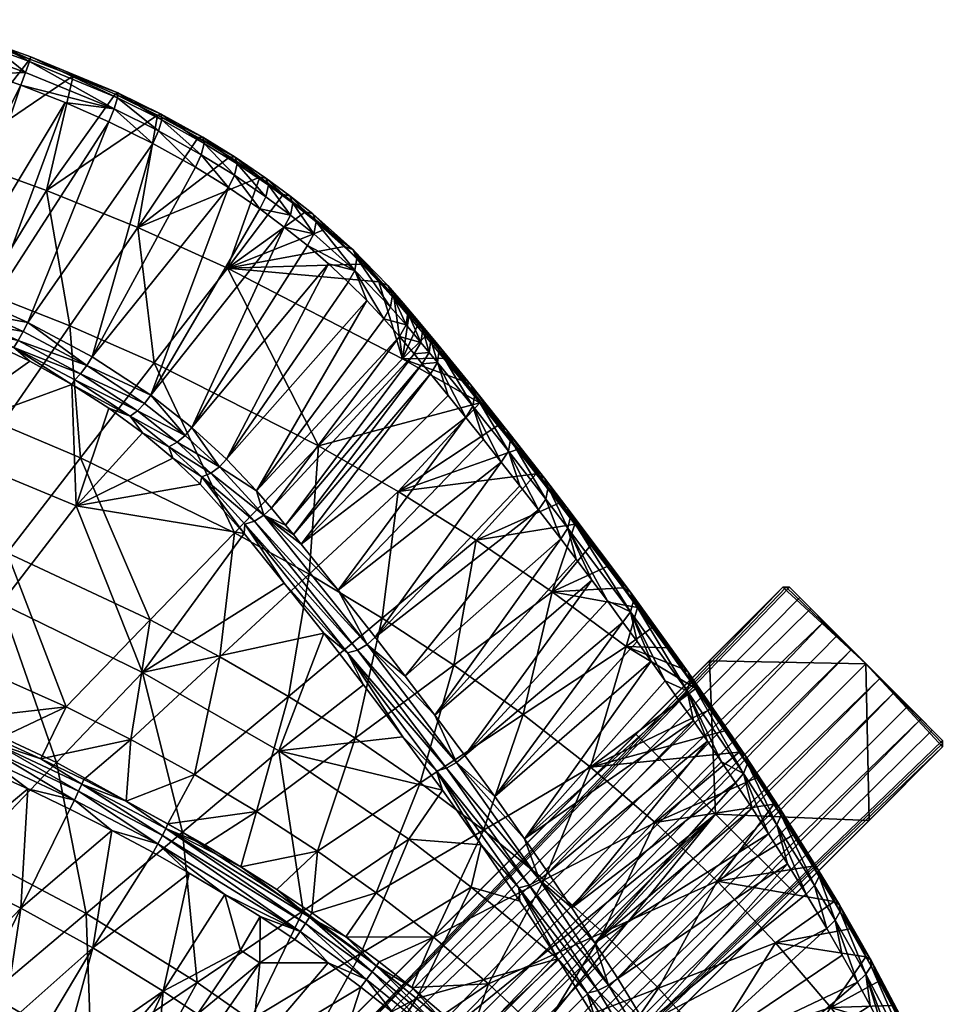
# Model space of a CAD drawing. Header units: millimetres. Extents: x -302 to 302, y -280 to 385.
# Tile 43 of 43: x 141 to 281, y 217 to 366. Entities that reach past the tile are written whole.
import ezdxf

# ---------------------------------------------------------------- set-up
doc = ezdxf.new("R2010")
doc.units = ezdxf.units.MM
doc.header["$MEASUREMENT"] = 0
doc.layers.add('podnoz drevo', color=7, linetype='Continuous', true_color=0xeecfa1)
doc.layers.add('Výchozí', color=7, linetype='Continuous', true_color=0x000000)

msp = doc.modelspace()

# ---------------------------------------------------------------- meshes
at = {"layer": 'podnoz drevo'}
mesh = msp.add_polyface(dxfattribs=at)
corners = [(280.25, 256.2, 49.39), (269.17, 245.13, 49.39), (258.09, 234.05, 49.39), (141.54, 117.5, 155.03), (24.98, 0.94, 260.66), (24.98, 0.94, 357.51), (280.23, 257.17, 49.39), (257.17, 280.23, 49.39), (268.7, 268.7, 49.39), (278.67, 258.73, 51), (277.01, 260.39, 52.39), (275.04, 262.36, 53.67), (272.99, 264.42, 54.61), (270.86, 266.54, 55.19), (268.7, 268.7, 55.39), (266.54, 270.86, 55.19), (264.42, 272.99, 54.61), (262.36, 275.04, 53.67), (260.39, 277.01, 52.39), (258.73, 278.67, 51), (258.09, 234.05, 49.39), (234.05, 258.09, 49.39), (246.07, 246.07, 49.39), (280.25, 256.2, 49.39), (280.24, 256.69, 49.39), (280.23, 257.17, 49.39), (257.17, 280.23, 49.39), (256.69, 280.24, 49.39), (256.2, 280.25, 49.39), (269.17, 245.13, 49.39), (268.7, 268.7, 49.39), (245.13, 269.17, 49.39), (256.2, 280.25, 49.39), (245.13, 269.17, 49.39), (234.05, 258.09, 49.39), (0.94, 24.98, 357.51), (117.5, 141.54, 155.03), (0.94, 24.98, 260.66), (0.94, 24.98, 357.51), (280.25, 256.2, 49.39), (280.24, 256.69, 49.39), (280.23, 257.17, 49.39), (257.17, 280.23, 49.39), (256.69, 280.24, 49.39), (256.2, 280.25, 49.39), (278.67, 258.73, 51), (277.01, 260.39, 52.39), (275.04, 262.36, 53.67), (272.99, 264.42, 54.61), (270.86, 266.54, 55.19), (268.7, 268.7, 55.39), (266.54, 270.86, 55.19), (264.42, 272.99, 54.61), (262.36, 275.04, 53.67), (260.39, 277.01, 52.39), (258.73, 278.67, 51), (24.98, 0.94, 357.51), (5.57, 24.37, 357.77), (9.99, 22.92, 358.08), (14.08, 20.66, 358.31), (17.68, 17.68, 358.39), (20.66, 14.08, 358.31), (22.92, 9.99, 358.08), (24.37, 5.57, 357.77), (132.48, 150.96, 204.92), (139.71, 146.04, 206.84), (143.03, 143.03, 207.09), (146.04, 139.71, 206.84), (148.71, 136.18, 206.12), (150.96, 132.48, 204.92), (258.09, 234.05, 49.39), (234.05, 258.09, 49.39), (246.07, 246.07, 49.39), (24.98, 0.94, 260.66), (141.54, 117.5, 155.03), (117.5, 141.54, 155.03), (0.94, 24.98, 260.66), (55.26, 69.4, 215.92), (69.4, 55.26, 215.92), (46.34, 32.19, 236.83), (23.27, 9.13, 257.73), (5.05, 24.48, 259.03), (9.13, 23.27, 257.73), (24.48, 5.05, 259.03), (32.19, 46.34, 236.83), (23.27, 9.13, 257.73), (55.26, 69.4, 215.92), (69.4, 55.26, 215.92), (46.34, 32.19, 236.83), (32.19, 46.34, 236.83), (9.13, 23.27, 257.73), (11.45, 22.23, 257.15), (13.66, 20.94, 256.73), (15.74, 19.42, 256.48), (17.68, 17.68, 256.39), (19.42, 15.74, 256.48), (20.94, 13.66, 256.73), (22.23, 11.45, 257.15)]
mesh.append_faces([[corners[k] for k in face] for face in [(4, 3, 5, 5), (0, 5, 3, 3), (3, 2, 1, 1), (3, 1, 0, 0), (9, 6, 8, 8), (10, 9, 8, 8), (19, 8, 7, 7), (8, 19, 18, 18), (18, 10, 8, 8), (18, 17, 10, 10), (12, 11, 16, 16), (13, 12, 15, 15), (16, 11, 17, 17), (12, 16, 15, 15), (13, 15, 14, 14), (10, 17, 11, 11), (22, 29, 20, 20), (29, 22, 30, 30), (21, 31, 22, 22), (22, 31, 30, 30), (30, 23, 29, 29), (30, 25, 24, 24), (31, 28, 30, 30), (28, 27, 30, 30), (26, 30, 27, 27), (24, 23, 30, 30), (37, 35, 36, 36), (32, 36, 35, 35), (36, 33, 34, 34), (36, 32, 33, 33), (64, 38, 57, 57), (65, 64, 58, 58), (57, 58, 64, 64), (44, 38, 64, 64), (65, 59, 60, 60), (53, 64, 65, 65), (51, 65, 66, 66), (66, 65, 60, 60), (58, 59, 65, 65), (66, 50, 51, 51), (44, 64, 43, 43), (64, 55, 42, 42), (42, 43, 64, 64), (65, 51, 52, 52), (54, 55, 64, 64), (65, 52, 53, 53), (54, 64, 53, 53), (66, 60, 67, 67), (61, 67, 60, 60), (48, 67, 68, 68), (61, 68, 67, 67), (68, 61, 62, 62), (49, 66, 67, 67), (69, 63, 56, 56), (68, 62, 69, 69), (63, 69, 62, 62), (69, 56, 39, 39), (46, 68, 69, 69), (67, 48, 49, 49), (46, 47, 68, 68), (47, 48, 68, 68), (69, 40, 41, 41), (69, 45, 46, 46), (69, 41, 45, 45), (39, 40, 69, 69), (50, 66, 49, 49), (83, 80, 79, 79), (81, 76, 77, 77), (81, 84, 82, 82), (84, 81, 77, 77), (78, 73, 83, 83), (78, 83, 79, 79), (72, 74, 78, 78), (78, 74, 73, 73), (70, 74, 72, 72), (76, 75, 77, 77), (72, 77, 75, 75), (75, 71, 72, 72), (72, 78, 77, 77), (88, 85, 97, 97), (88, 97, 96, 96), (89, 92, 91, 91), (89, 91, 90, 90), (88, 95, 94, 94), (96, 95, 88, 88), (88, 89, 86, 87), (89, 94, 93, 93), (88, 94, 89, 89), (92, 89, 93, 93)]])
at = {"layer": 'Výchozí'}
mesh = msp.add_polyface(dxfattribs=at)
corners = [(135.92, 324.66, 686), (122.85, 329.29, 685.88), (131.34, 345.06, 730.31), (145.3, 339.99, 730.44), (138.04, 361.47, 774.72), (142.83, 359.76, 774.72), (149.31, 357.24, 774.48), (155.66, 354.48, 773.84), (133.22, 363.1, 774.66), (162.04, 351.34, 772.68), (159.05, 334.4, 730.59), (136.83, 322.66, 784.25), (142.49, 320.11, 783.53), (154.69, 350.33, 780.63), (126.58, 326.63, 784.65), (131.13, 324.96, 784.58), (141.46, 355.82, 781.55), (136.62, 357.55, 781.55), (148.11, 353.22, 781.3), (161.35, 347.05, 779.4), (133.06, 362.76, 779.12), (133.31, 363.44, 776.8), (126.28, 365.69, 776.72), (132.5, 361.13, 780.82), (133.06, 362.76, 779.12), (126.05, 365.01, 779.04), (137.88, 361.13, 779.17), (138.14, 361.8, 776.86), (137.3, 359.5, 780.88), (137.88, 361.13, 779.17), (142.75, 359.39, 779.18), (142.97, 360.08, 776.86), (142.16, 357.76, 780.88), (142.75, 359.39, 779.18), (156.01, 353.91, 778.27), (156.05, 354.68, 775.97), (155.48, 352.25, 779.97), (156.01, 353.91, 778.27), (162.67, 350.62, 777.05), (162.59, 351.47, 774.77), (162.18, 348.94, 778.73), (162.67, 350.62, 777.05), (126.2, 365.35, 774.59), (133.31, 363.44, 776.8), (138.14, 361.8, 776.86), (142.97, 360.08, 776.86), (156.05, 354.68, 775.97), (162.59, 351.47, 774.77), (131.84, 359.17, 781.49), (132.5, 361.13, 780.82), (125.52, 363.37, 780.74), (137.3, 359.5, 780.88), (142.16, 357.76, 780.88), (155.48, 352.25, 779.97), (162.18, 348.94, 778.73)]
mesh.append_faces([[corners[k] for k in face] for face in [(0, 1, 2, 2), (0, 2, 3, 3), (4, 5, 2, 2), (6, 7, 3, 3), (6, 2, 5, 5), (4, 2, 8, 8), (7, 9, 3, 3), (10, 3, 9, 9), (2, 6, 3, 3), (11, 12, 13, 13), (14, 15, 16, 16), (14, 16, 17, 17), (18, 11, 13, 13), (12, 19, 13, 13), (15, 18, 16, 16), (20, 21, 22, 22), (23, 24, 25, 25), (26, 27, 21, 21), (26, 21, 20, 20), (28, 29, 24, 24), (28, 24, 23, 23), (30, 31, 27, 27), (30, 27, 26, 26), (32, 33, 29, 29), (32, 29, 28, 28), (34, 35, 31, 31), (34, 31, 30, 30), (36, 37, 33, 33), (36, 33, 32, 32), (38, 39, 35, 35), (38, 35, 34, 34), (40, 41, 37, 37), (40, 37, 36, 36), (42, 22, 8, 8), (43, 8, 22, 22), (44, 45, 5, 5), (44, 5, 4, 4), (4, 8, 43, 43), (4, 43, 44, 44), (7, 6, 46, 46), (7, 46, 47, 47), (7, 47, 9, 9), (45, 46, 5, 5), (6, 5, 46, 46), (48, 49, 50, 50), (51, 49, 48, 48), (51, 48, 17, 17), (17, 16, 52, 52), (17, 52, 51, 51), (16, 53, 52, 52), (18, 53, 16, 16), (53, 13, 19, 19), (53, 19, 54, 54), (13, 53, 18, 18)]])
mesh = msp.add_polyface(dxfattribs=at)
corners = [(126.55, 309.34, 641.56), (122.85, 329.29, 685.88), (135.92, 324.66, 686), (148.82, 319.57, 686.13), (145.3, 339.99, 730.44), (159.05, 334.4, 730.59), (138.59, 304.74, 641.68), (128.36, 289.91, 597.22), (161.52, 314.01, 686.28), (150.45, 299.72, 641.81), (139.39, 285.42, 597.34), (160.94, 275.33, 597.61), (152.19, 314.94, 781.04), (161.35, 347.05, 779.4), (142.49, 320.11, 783.53), (136.83, 322.66, 784.25), (148.11, 353.22, 781.3), (131.13, 324.96, 784.58), (167.74, 343.49, 777.6), (138.47, 277.76, 691.86), (149.79, 292.49, 737.11), (126.04, 302.35, 736.85), (142.8, 314.25, 779.88), (136.1, 317.42, 781), (149.15, 310.74, 778.02), (154.72, 307.19, 775.6), (159.77, 303.5, 772.59), (164.34, 299.68, 769.03), (135.58, 319.86, 783.55), (120.73, 324.09, 782.86), (135.02, 318.75, 782.48), (136.22, 321.24, 784.16), (121.12, 325.27, 783.94), (141.07, 317.39, 782.83), (140.39, 316.34, 781.78), (141.81, 318.72, 783.43), (150.46, 312.38, 780.41), (149.56, 311.45, 779.4), (151.38, 313.61, 780.97), (159, 306.78, 776.48), (157.9, 305.99, 775.56), (160.09, 307.91, 776.98), (165, 302.07, 772.38), (128.98, 320.32, 781.47), (163.76, 301.39, 771.54), (161.01, 309.16, 777.01), (126.58, 326.63, 784.65)]
mesh.append_faces([[corners[k] for k in face] for face in [(0, 1, 2, 2), (3, 2, 4, 4), (3, 4, 5, 5), (6, 0, 2, 2), (6, 2, 3, 3), (7, 0, 6, 6), (8, 3, 5, 5), (9, 6, 3, 3), (9, 3, 8, 8), (10, 7, 6, 6), (10, 6, 9, 9), (11, 10, 9, 9), (12, 13, 14, 14), (15, 16, 17, 17), (18, 13, 12, 12), (19, 20, 21, 21), (21, 22, 23, 23), (24, 20, 25, 25), (26, 25, 20, 20), (20, 27, 26, 26), (21, 24, 22, 22), (20, 24, 21, 21), (28, 29, 30, 30), (31, 32, 28, 28), (33, 28, 30, 30), (33, 30, 34, 34), (35, 31, 28, 28), (35, 28, 33, 33), (36, 33, 34, 34), (36, 34, 37, 37), (38, 35, 33, 33), (38, 33, 36, 36), (39, 36, 37, 37), (39, 37, 40, 40), (41, 38, 36, 36), (41, 36, 39, 39), (42, 39, 40, 40), (30, 43, 23, 23), (23, 34, 30, 30), (22, 34, 23, 23), (25, 40, 24, 24), (26, 40, 25, 25), (24, 34, 22, 22), (34, 24, 37, 37), (44, 40, 26, 26), (40, 37, 24, 24), (35, 14, 31, 31), (45, 38, 41, 41), (14, 35, 38, 38), (38, 45, 12, 12), (17, 46, 31, 31), (31, 15, 17, 17), (15, 31, 14, 14), (12, 14, 38, 38)]])
mesh = msp.add_polyface(dxfattribs=at)
corners = [(168.15, 347.96, 770.97), (172.9, 345.04, 769.18), (159.05, 334.4, 730.59), (177.42, 341.99, 767.04), (172.58, 328.3, 730.75), (180.95, 339.39, 765.01), (187.33, 334.15, 760.38), (184.29, 336.74, 762.76), (162.04, 351.34, 772.68), (169.07, 347.07, 775.26), (168.86, 347.99, 773.03), (162.59, 351.47, 774.77), (162.67, 350.62, 777.05), (168.62, 345.36, 776.92), (169.07, 347.07, 775.26), (162.67, 350.62, 777.05), (162.18, 348.94, 778.73), (174.03, 343.99, 773.38), (173.73, 344.98, 771.19), (173.62, 342.26, 775.02), (174.03, 343.99, 773.38), (178.75, 340.79, 771.12), (178.35, 341.84, 768.98), (178.36, 339.03, 772.74), (178.75, 340.79, 771.12), (182.43, 338.06, 768.99), (181.97, 339.17, 766.9), (182.07, 336.28, 770.58), (182.43, 338.06, 768.99), (185.92, 335.27, 766.62), (185.4, 336.45, 764.59), (185.59, 333.47, 768.19), (185.92, 335.27, 766.62), (192.05, 329.79, 761.44), (191.42, 331.08, 759.52), (191.75, 327.95, 762.96), (192.05, 329.79, 761.44), (162.59, 351.47, 774.77), (168.86, 347.99, 773.03), (173.73, 344.98, 771.19), (191.42, 331.08, 759.52), (190.19, 331.52, 757.82), (178.35, 341.84, 768.98), (181.97, 339.17, 766.9), (185.4, 336.45, 764.59), (162.18, 348.94, 778.73), (161.35, 347.05, 779.4), (167.74, 343.49, 777.6), (168.62, 345.36, 776.92), (172.71, 340.41, 775.7), (173.62, 342.26, 775.02), (177.43, 337.2, 773.43), (181.12, 334.47, 771.28), (182.07, 336.28, 770.58), (178.36, 339.03, 772.74), (184.62, 331.68, 768.89), (185.59, 333.47, 768.19)]
mesh.append_faces([[corners[k] for k in face] for face in [(0, 1, 2, 2), (3, 2, 1, 1), (4, 3, 5, 5), (6, 4, 7, 7), (4, 5, 7, 7), (2, 8, 0, 0), (2, 3, 4, 4), (9, 10, 11, 11), (9, 11, 12, 12), (13, 14, 15, 15), (13, 15, 16, 16), (17, 18, 10, 10), (17, 10, 9, 9), (19, 20, 14, 14), (19, 14, 13, 13), (21, 22, 18, 18), (21, 18, 17, 17), (23, 24, 20, 20), (23, 20, 19, 19), (25, 26, 22, 22), (25, 22, 21, 21), (27, 28, 24, 24), (27, 24, 23, 23), (29, 30, 26, 26), (29, 26, 25, 25), (31, 32, 28, 28), (31, 28, 27, 27), (33, 34, 30, 30), (33, 30, 29, 29), (35, 36, 32, 32), (35, 32, 31, 31), (8, 37, 38, 38), (8, 38, 0, 0), (0, 38, 39, 39), (0, 39, 1, 1), (40, 41, 6, 6), (39, 3, 1, 1), (5, 3, 42, 42), (5, 42, 43, 43), (3, 39, 42, 42), (43, 44, 7, 7), (43, 7, 5, 5), (7, 44, 40, 40), (40, 6, 7, 7), (45, 46, 47, 47), (45, 47, 48, 48), (48, 47, 49, 49), (48, 49, 50, 50), (51, 52, 53, 53), (51, 53, 54, 54), (50, 51, 54, 54), (51, 50, 49, 49), (52, 55, 56, 56), (52, 56, 53, 53)]])
mesh = msp.add_polyface(dxfattribs=at)
corners = [(161.52, 314.01, 686.28), (159.05, 334.4, 730.59), (172.58, 328.3, 730.75), (186.26, 301.54, 686.6), (198.92, 314.64, 731.1), (173.6, 288.44, 642.11), (150.45, 299.72, 641.81), (184.86, 282.2, 642.27), (192.86, 328.88, 755.09), (190.19, 331.52, 757.82), (187.33, 334.15, 760.38), (195.37, 326.23, 752.22), (183.66, 286.72, 753.26), (203.13, 312.38, 748.32), (182.49, 288.16, 754.95), (181.32, 289.59, 756.64), (200.67, 315.38, 751.78), (179.19, 292.16, 759.68), (176.94, 294.77, 762.75), (193.53, 323.43, 760.81), (172.43, 299.53, 768.02), (198.46, 318.01, 754.8), (187.79, 328.94, 766.38), (167.22, 304.3, 772.79), (196.12, 320.67, 757.81), (161.01, 309.16, 777.01), (181.12, 334.47, 771.28), (172.71, 340.41, 775.7), (152.19, 314.94, 781.04), (190.76, 326.19, 763.68), (184.62, 331.68, 768.89), (167.74, 343.49, 777.6), (177.43, 337.2, 773.43), (191.75, 327.95, 762.96), (185.59, 333.47, 768.19), (149.79, 292.49, 737.11), (175.06, 288.31, 756.28), (168.46, 295.75, 764.93), (164.34, 299.68, 769.03), (165, 302.07, 772.38), (157.9, 305.99, 775.56), (163.76, 301.39, 771.54), (166.22, 303.1, 772.81), (160.09, 307.91, 776.98), (159, 306.78, 776.48), (170.06, 297.43, 767.73), (168.7, 296.85, 766.97), (171.37, 298.38, 768.09), (176.65, 290.2, 759.53), (175.19, 289.73, 758.87), (178.06, 291.06, 759.8), (159.77, 303.5, 772.59)]
mesh.append_faces([[corners[k] for k in face] for face in [(0, 1, 2, 2), (3, 0, 2, 2), (3, 2, 4, 4), (5, 6, 0, 0), (5, 0, 3, 3), (7, 5, 3, 3), (8, 2, 9, 9), (10, 9, 2, 2), (2, 8, 11, 11), (12, 13, 14, 14), (15, 16, 17, 17), (18, 19, 20, 20), (18, 17, 21, 21), (20, 22, 23, 23), (21, 24, 18, 18), (25, 23, 26, 26), (27, 28, 25, 25), (20, 19, 29, 29), (23, 22, 30, 30), (22, 20, 29, 29), (27, 31, 28, 28), (25, 32, 27, 27), (32, 25, 26, 26), (30, 26, 23, 23), (30, 33, 34, 34), (30, 22, 33, 33), (29, 33, 22, 22), (35, 36, 37, 37), (38, 35, 37, 37), (39, 40, 41, 41), (42, 43, 44, 44), (42, 44, 39, 39), (45, 39, 41, 41), (45, 41, 46, 46), (47, 42, 39, 39), (47, 39, 45, 45), (48, 45, 46, 46), (48, 46, 49, 49), (50, 47, 45, 45), (50, 45, 48, 48), (38, 41, 51, 51), (46, 41, 38, 38), (46, 38, 37, 37), (25, 43, 42, 42), (25, 42, 23, 23), (23, 42, 47, 47), (47, 20, 23, 23), (20, 47, 18, 18), (46, 36, 49, 49), (47, 50, 18, 18), (17, 18, 50, 50), (17, 50, 15, 15), (46, 37, 36, 36)]])
mesh = msp.add_polyface(dxfattribs=at)
corners = [(197.67, 323.64, 749.31), (198.92, 314.64, 731.1), (195.37, 326.23, 752.22), (199.88, 321.05, 746.33), (205.11, 314.72, 739.13), (202.39, 318.03, 742.87), (201.14, 319.54, 744.6), (207.84, 311.38, 735.42), (172.58, 328.3, 730.75), (193.53, 323.43, 760.81), (176.94, 294.77, 762.75), (196.12, 320.67, 757.81), (197.4, 324.28, 755.62), (196.7, 325.66, 753.81), (191.42, 331.08, 759.52), (192.05, 329.79, 761.44), (197.13, 322.41, 757.08), (197.4, 324.28, 755.62), (192.05, 329.79, 761.44), (191.75, 327.95, 762.96), (199.74, 321.61, 752.63), (199.02, 323.03, 750.85), (199.48, 319.74, 754.07), (199.74, 321.61, 752.63), (201.96, 318.98, 749.61), (201.24, 320.41, 747.85), (201.7, 317.1, 751.04), (201.96, 318.98, 749.61), (203.21, 317.47, 747.87), (202.49, 318.9, 746.12), (202.94, 315.59, 749.3), (203.21, 317.47, 747.87), (204.44, 315.96, 746.15), (203.73, 317.39, 744.39), (204.17, 314.09, 747.58), (204.44, 315.96, 746.15), (209.82, 309.32, 738.72), (209.15, 310.74, 736.96), (192.86, 328.88, 755.09), (190.19, 331.52, 757.82), (191.42, 331.08, 759.52), (201.24, 320.41, 747.85), (202.49, 318.9, 746.12), (196.7, 325.66, 753.81), (199.02, 323.03, 750.85), (203.73, 317.39, 744.39), (199.48, 319.74, 754.07), (197.13, 322.41, 757.08), (198.46, 318.01, 754.8), (191.75, 327.95, 762.96), (201.7, 317.1, 751.04), (200.67, 315.38, 751.78), (202.94, 315.59, 749.3), (201.9, 313.88, 750.04), (190.76, 326.19, 763.68), (203.13, 312.38, 748.32), (204.17, 314.09, 747.58), (209.15, 310.74, 736.96)]
mesh.append_faces([[corners[k] for k in face] for face in [(0, 1, 2, 2), (3, 1, 0, 0), (4, 1, 5, 5), (5, 1, 6, 6), (6, 1, 3, 3), (7, 1, 4, 4), (1, 8, 2, 2), (9, 10, 11, 11), (12, 13, 14, 14), (12, 14, 15, 15), (16, 17, 18, 18), (16, 18, 19, 19), (20, 21, 13, 13), (20, 13, 12, 12), (22, 23, 17, 17), (22, 17, 16, 16), (24, 25, 21, 21), (24, 21, 20, 20), (26, 27, 23, 23), (26, 23, 22, 22), (28, 29, 25, 25), (28, 25, 24, 24), (30, 31, 27, 27), (30, 27, 26, 26), (32, 33, 29, 29), (32, 29, 28, 28), (34, 35, 31, 31), (34, 31, 30, 30), (36, 37, 33, 33), (36, 33, 32, 32), (38, 39, 40, 40), (6, 3, 41, 41), (6, 41, 42, 42), (2, 38, 40, 40), (0, 2, 43, 43), (0, 43, 44, 44), (3, 0, 44, 44), (3, 44, 41, 41), (2, 40, 43, 43), (42, 45, 5, 5), (42, 5, 6, 6), (46, 47, 11, 11), (46, 11, 48, 48), (47, 49, 11, 11), (50, 46, 48, 48), (50, 48, 51, 51), (52, 50, 51, 51), (52, 51, 53, 53), (9, 49, 54, 54), (9, 11, 49, 49), (53, 55, 56, 56), (53, 56, 52, 52), (57, 4, 45, 45), (5, 45, 4, 4)]])
mesh = msp.add_polyface(dxfattribs=at)
corners = [(184.86, 282.2, 642.27), (186.26, 301.54, 686.6), (198.28, 294.65, 686.79), (198.92, 314.64, 731.1), (210.57, 308, 731.75), (207.84, 311.38, 735.42), (213.3, 304.59, 728.1), (216.18, 300.97, 724.32), (219.06, 297.3, 720.58), (210.03, 287.33, 686.98), (222.48, 292.89, 716.2), (181.32, 289.59, 756.64), (182.49, 288.16, 754.95), (201.9, 313.88, 750.04), (208.46, 305.8, 740.91), (189.23, 279.79, 745.35), (211.13, 302.46, 737.26), (213.79, 299.08, 733.64), (183.66, 286.72, 753.26), (205.79, 309.11, 744.6), (203.13, 312.38, 748.32), (200.67, 315.38, 751.78), (198.46, 318.01, 754.8), (179.19, 292.16, 759.68), (209.51, 307.48, 740.16), (209.82, 309.32, 738.72), (204.44, 315.96, 746.15), (204.17, 314.09, 747.58), (215.2, 302.55, 731.43), (214.58, 303.95, 729.66), (209.15, 310.74, 736.96), (209.82, 309.32, 738.72), (214.86, 300.74, 732.88), (215.2, 302.55, 731.43), (220.87, 295.28, 723.94), (220.29, 296.66, 722.15), (220.49, 293.51, 725.4), (220.87, 295.28, 723.94), (224.24, 290.89, 719.59), (223.69, 292.25, 717.78), (223.84, 289.14, 721.05), (224.24, 290.89, 719.59), (209.15, 310.74, 736.96), (205.11, 314.72, 739.13), (214.58, 303.95, 729.66), (220.29, 296.66, 722.15), (223.69, 292.25, 717.78), (224.89, 289.75, 713.16), (204.17, 314.09, 747.58), (209.51, 307.48, 740.16), (214.86, 300.74, 732.88), (216.6, 295.5, 729.88), (219.41, 291.88, 726.17), (220.49, 293.51, 725.4), (222.74, 287.54, 721.83), (223.84, 289.14, 721.05)]
mesh.append_faces([[corners[k] for k in face] for face in [(0, 1, 2, 2), (3, 4, 1, 1), (4, 3, 5, 5), (2, 4, 6, 6), (2, 7, 8, 8), (2, 6, 7, 7), (9, 8, 10, 10), (9, 2, 8, 8), (1, 4, 2, 2), (11, 12, 13, 13), (14, 15, 16, 16), (17, 16, 15, 15), (18, 15, 14, 14), (18, 14, 19, 19), (20, 18, 19, 19), (21, 11, 13, 13), (22, 23, 21, 21), (20, 13, 12, 12), (24, 25, 26, 26), (24, 26, 27, 27), (28, 29, 30, 30), (28, 30, 31, 31), (32, 33, 25, 25), (32, 25, 24, 24), (34, 35, 29, 29), (34, 29, 28, 28), (36, 37, 33, 33), (36, 33, 32, 32), (38, 39, 35, 35), (38, 35, 34, 34), (40, 41, 37, 37), (40, 37, 36, 36), (42, 5, 43, 43), (44, 6, 4, 4), (42, 4, 5, 5), (45, 8, 7, 7), (46, 47, 10, 10), (8, 45, 46, 46), (8, 46, 10, 10), (44, 7, 6, 6), (44, 45, 7, 7), (4, 42, 44, 44), (48, 20, 19, 19), (48, 19, 14, 14), (48, 14, 49, 49), (49, 16, 17, 17), (49, 17, 50, 50), (50, 17, 51, 51), (16, 49, 14, 14), (50, 51, 52, 52), (50, 52, 53, 53), (54, 55, 53, 53), (54, 53, 52, 52)]])
mesh = msp.add_polyface(dxfattribs=at)
corners = [(160.94, 275.33, 597.61), (150.45, 299.72, 641.81), (173.6, 288.44, 642.11), (171.44, 269.75, 597.75), (184.86, 282.2, 642.27), (158.03, 257.3, 553.24), (181.74, 263.8, 597.91), (195.88, 275.56, 642.44), (167.59, 252.04, 553.37), (191.8, 257.48, 598.07), (176.96, 246.44, 553.52), (186.1, 240.5, 553.68), (174.6, 238.15, 532.12), (194.98, 234.2, 553.84), (185.28, 231.19, 532.68), (163.61, 244.59, 531.57), (179.98, 234.73, 532.4), (157.31, 248.01, 531.27), (169.14, 241.43, 531.84), (162.77, 242.87, 529.19), (183.53, 228.4, 529.67), (162.09, 241.59, 528.54), (163.3, 243.91, 530.26), (184.31, 229.58, 530.33), (166.81, 237.19, 528.65), (161.37, 240.28, 528.38), (172.19, 233.98, 528.92), (184.91, 230.55, 531.39), (165.79, 243.33, 647.12), (180.31, 255.58, 692.44), (159.78, 267.39, 692.13), (183.94, 231.51, 647.43), (199.89, 242.29, 692.79), (167.99, 220.73, 602.07), (175.06, 288.31, 756.28), (181.1, 280.85, 747.49), (187.08, 273.3, 738.97), (198.99, 257.72, 722.67), (193.07, 265.55, 730.64), (204.92, 249.65, 714.96), (192.15, 270.78, 737.45), (176.65, 290.2, 759.53), (175.19, 289.73, 758.87), (190.65, 270.36, 736.75), (193.62, 271.62, 737.73), (178.06, 291.06, 759.8), (190.65, 270.36, 736.75), (193.62, 271.62, 737.73), (189.23, 279.79, 745.35), (183.66, 286.72, 753.26), (182.49, 288.16, 754.95), (181.32, 289.59, 756.64), (194.81, 272.7, 737.6)]
mesh.append_faces([[corners[k] for k in face] for face in [(0, 1, 2, 2), (3, 0, 2, 2), (3, 2, 4, 4), (5, 0, 3, 3), (6, 3, 4, 4), (6, 4, 7, 7), (8, 5, 3, 3), (8, 3, 6, 6), (9, 6, 7, 7), (10, 8, 6, 6), (10, 6, 9, 9), (11, 10, 9, 9), (11, 12, 10, 10), (13, 14, 11, 11), (15, 8, 10, 10), (11, 16, 12, 12), (17, 8, 15, 15), (15, 10, 18, 18), (18, 10, 12, 12), (19, 20, 21, 21), (22, 23, 19, 19), (21, 24, 25, 25), (21, 26, 24, 24), (21, 20, 26, 26), (27, 22, 12, 12), (27, 12, 16, 16), (22, 17, 15, 15), (22, 15, 18, 18), (18, 12, 22, 22), (28, 29, 30, 30), (31, 32, 29, 29), (31, 29, 28, 28), (33, 31, 28, 28), (34, 30, 35, 35), (36, 35, 30, 30), (37, 38, 29, 29), (36, 30, 29, 29), (39, 37, 29, 29), (32, 39, 29, 29), (36, 29, 38, 38), (40, 41, 42, 42), (40, 42, 43, 43), (44, 45, 41, 41), (44, 41, 40, 40), (46, 35, 36, 36), (46, 36, 38, 38), (42, 34, 35, 35), (46, 42, 35, 35), (45, 47, 48, 48), (45, 48, 49, 49), (50, 51, 45, 45), (49, 50, 45, 45), (52, 48, 47, 47)]])
mesh = msp.add_polyface(dxfattribs=at)
corners = [(195.88, 275.56, 642.44), (184.86, 282.2, 642.27), (198.28, 294.65, 686.79), (210.03, 287.33, 686.98), (206.64, 268.52, 642.63), (221.48, 279.56, 687.18), (191.8, 257.48, 598.07), (217.1, 261.05, 642.82), (201.6, 250.77, 598.25), (186.1, 240.5, 553.68), (211.1, 243.67, 598.44), (227.22, 253.14, 643.03), (194.98, 234.2, 553.84), (203.59, 227.54, 554.02), (220.27, 236.16, 598.63), (222.48, 292.89, 716.2), (224.89, 289.75, 713.16), (222.74, 287.54, 721.83), (199.32, 266.86, 731.47), (203.81, 260.95, 725.52), (227.43, 281.32, 715.85), (208.3, 254.9, 719.73), (212.8, 248.71, 714.1), (232.12, 274.98, 710.03), (194.81, 272.7, 737.6), (219.41, 291.88, 726.17), (225.08, 284.45, 718.82), (229.77, 278.17, 712.92), (216.6, 295.5, 729.88), (213.79, 299.08, 733.64), (189.23, 279.79, 745.35), (192.63, 225.08, 647.6), (209.24, 235.07, 692.98), (199.89, 242.29, 692.79), (216.58, 232.96, 700.71), (210.75, 241.45, 707.67), (204.92, 249.65, 714.96), (205.54, 253.01, 719.57), (192.15, 270.78, 737.45), (190.65, 270.36, 736.75), (204.02, 252.6, 718.81), (207.05, 253.83, 719.88), (193.62, 271.62, 737.73), (217.98, 235.37, 704.32), (216.44, 234.97, 703.48), (219.54, 236.17, 704.66), (204.02, 252.6, 718.81), (198.99, 257.72, 722.67), (216.44, 234.97, 703.48), (190.65, 270.36, 736.75), (193.07, 265.55, 730.64), (207.05, 253.83, 719.88), (219.54, 236.17, 704.66), (217.3, 242.37, 708.66), (193.62, 271.62, 737.73), (220.86, 237.22, 704.48)]
mesh.append_faces([[corners[k] for k in face] for face in [(0, 1, 2, 2), (0, 2, 3, 3), (4, 0, 3, 3), (4, 3, 5, 5), (6, 0, 4, 4), (7, 4, 5, 5), (8, 6, 4, 4), (8, 4, 7, 7), (9, 6, 8, 8), (10, 8, 7, 7), (10, 7, 11, 11), (12, 9, 8, 8), (12, 8, 10, 10), (13, 12, 10, 10), (13, 10, 14, 14), (3, 15, 16, 16), (5, 3, 16, 16), (17, 18, 19, 19), (20, 19, 21, 21), (21, 22, 23, 23), (24, 18, 25, 25), (17, 19, 26, 26), (25, 18, 17, 17), (20, 26, 19, 19), (23, 27, 21, 21), (25, 28, 24, 24), (28, 29, 24, 24), (29, 30, 24, 24), (31, 32, 33, 33), (34, 35, 32, 32), (35, 36, 33, 33), (35, 33, 32, 32), (37, 38, 39, 39), (37, 39, 40, 40), (41, 42, 38, 38), (41, 38, 37, 37), (43, 37, 40, 40), (43, 40, 44, 44), (45, 41, 37, 37), (45, 37, 43, 43), (46, 47, 36, 36), (48, 35, 34, 34), (46, 36, 35, 35), (49, 50, 47, 47), (49, 47, 46, 46), (35, 48, 46, 46), (51, 52, 53, 53), (51, 53, 22, 22), (54, 51, 19, 19), (54, 19, 18, 18), (18, 24, 54, 54), (21, 19, 51, 51), (55, 53, 52, 52), (21, 51, 22, 22)]])
mesh = msp.add_polyface(dxfattribs=at)
corners = [(128.32, 271.13, 552.87), (128.36, 289.91, 597.22), (139.39, 285.42, 597.34), (148.28, 262.23, 553.11), (160.94, 275.33, 597.61), (158.03, 257.3, 553.24), (131.26, 260.24, 530.14), (167.59, 252.04, 553.37), (157.31, 248.01, 531.27), (144.47, 254.39, 530.69), (137.95, 257.37, 530.41), (150.93, 251.28, 530.97), (124.5, 262.97, 529.87), (142.49, 249.87, 527.51), (141.45, 231.9, 528.62), (128.56, 238.23, 528.19), (152.28, 225.93, 529), (155.15, 243.62, 528.08), (161.37, 240.28, 528.38), (148.85, 246.82, 527.79), (136.05, 252.78, 527.23), (129.45, 255.59, 526.96), (150.15, 249.5, 528.59), (162.77, 242.87, 529.19), (162.09, 241.59, 528.54), (149.52, 248.18, 527.94), (150.64, 250.57, 529.66), (163.3, 243.91, 530.26), (137.24, 255.54, 528.01), (136.67, 254.18, 527.38), (137.69, 256.65, 529.09), (123.86, 261.09, 527.47), (123.34, 259.69, 526.84), (124.27, 262.23, 528.54), (122.79, 258.26, 526.71), (159.78, 267.39, 692.13), (149.79, 292.49, 737.11), (138.47, 277.76, 691.86), (146.82, 253.83, 646.84), (127.16, 263.04, 646.6), (133.85, 240.28, 601.56), (165.79, 243.33, 647.12), (151.27, 231.09, 601.8), (175.06, 288.31, 756.28)]
mesh.append_faces([[corners[k] for k in face] for face in [(0, 1, 2, 2), (3, 0, 2, 2), (3, 2, 4, 4), (5, 3, 4, 4), (3, 6, 0, 0), (7, 8, 5, 5), (5, 9, 3, 3), (9, 10, 3, 3), (6, 3, 10, 10), (9, 5, 11, 11), (8, 11, 5, 5), (6, 12, 0, 0), (13, 14, 15, 15), (16, 17, 18, 18), (14, 13, 19, 19), (15, 20, 13, 13), (15, 21, 20, 20), (19, 17, 14, 14), (22, 23, 24, 24), (22, 24, 25, 25), (26, 27, 23, 23), (26, 23, 22, 22), (28, 22, 25, 25), (28, 25, 29, 29), (30, 26, 22, 22), (30, 22, 28, 28), (31, 28, 29, 29), (31, 29, 32, 32), (33, 30, 28, 28), (33, 28, 31, 31), (17, 24, 18, 18), (24, 17, 25, 25), (25, 19, 13, 13), (29, 13, 20, 20), (29, 25, 13, 13), (32, 29, 20, 20), (32, 20, 21, 21), (34, 32, 21, 21), (17, 19, 25, 25), (27, 26, 8, 8), (26, 30, 9, 9), (26, 9, 11, 11), (30, 6, 10, 10), (10, 9, 30, 30), (11, 8, 26, 26), (6, 30, 33, 33), (35, 36, 37, 37), (38, 35, 37, 37), (38, 37, 39, 39), (40, 38, 39, 39), (41, 35, 38, 38), (42, 41, 38, 38), (42, 38, 40, 40), (35, 43, 36, 36)]])
mesh = msp.add_polyface(dxfattribs=at)
corners = [(217.1, 261.05, 642.82), (221.48, 279.56, 687.18), (232.6, 271.32, 687.4), (229.72, 283.37, 707.21), (232.13, 280.13, 704.29), (227.3, 286.58, 710.17), (224.89, 289.75, 713.16), (234.32, 277.16, 701.7), (236.51, 274.16, 699.14), (238.7, 271.13, 696.61), (240.88, 268.06, 694.13), (227.22, 253.14, 643.03), (243.07, 264.96, 691.69), (232.12, 274.98, 710.03), (212.8, 248.71, 714.1), (234.24, 272.07, 707.46), (236.36, 269.12, 704.93), (217.3, 242.37, 708.66), (238.48, 266.15, 702.43), (227.43, 281.32, 715.85), (208.3, 254.9, 719.73), (229.77, 278.17, 712.92), (240.6, 263.14, 699.97), (233.72, 278.2, 707.75), (233.26, 279.5, 705.92), (223.69, 292.25, 717.78), (224.24, 290.89, 719.59), (233.25, 276.52, 709.24), (233.72, 278.2, 707.75), (224.24, 290.89, 719.59), (223.84, 289.14, 721.05), (242.3, 266.22, 697.65), (241.93, 267.46, 695.79), (241.77, 264.62, 699.16), (242.3, 266.22, 697.65), (250.85, 253.68, 688.21), (250.58, 254.84, 686.33), (250.25, 252.18, 689.75), (250.85, 253.68, 688.21), (223.69, 292.25, 717.78), (233.26, 279.5, 705.92), (241.93, 267.46, 695.79), (245.26, 261.81, 689.29), (250.58, 254.84, 686.33), (247.44, 258.63, 686.94), (223.84, 289.14, 721.05), (233.25, 276.52, 709.24), (241.77, 264.62, 699.16), (222.74, 287.54, 721.83), (225.08, 284.45, 718.82), (242.72, 260.1, 697.56), (244.83, 257.03, 695.19)]
mesh.append_faces([[corners[k] for k in face] for face in [(0, 1, 2, 2), (1, 3, 4, 4), (1, 5, 3, 3), (1, 6, 5, 5), (2, 1, 7, 7), (2, 7, 8, 8), (1, 4, 7, 7), (2, 9, 10, 10), (11, 0, 2, 2), (10, 12, 2, 2), (12, 11, 2, 2), (8, 9, 2, 2), (13, 14, 15, 15), (16, 17, 18, 18), (15, 14, 16, 16), (19, 20, 21, 21), (18, 17, 22, 22), (23, 24, 25, 25), (23, 25, 26, 26), (27, 28, 29, 29), (27, 29, 30, 30), (31, 32, 24, 24), (31, 24, 23, 23), (33, 34, 28, 28), (33, 28, 27, 27), (35, 36, 32, 32), (35, 32, 31, 31), (37, 38, 34, 34), (37, 34, 33, 33), (39, 5, 6, 6), (40, 4, 3, 3), (40, 8, 7, 7), (40, 7, 4, 4), (41, 10, 9, 9), (41, 42, 12, 12), (43, 44, 42, 42), (41, 12, 10, 10), (41, 9, 8, 8), (40, 3, 5, 5), (41, 8, 40, 40), (43, 42, 41, 41), (39, 40, 5, 5), (45, 19, 21, 21), (45, 21, 46, 46), (46, 16, 18, 18), (46, 18, 47, 47), (45, 48, 49, 49), (19, 45, 49, 49), (46, 13, 15, 15), (47, 18, 22, 22), (16, 46, 15, 15), (13, 46, 21, 21), (47, 50, 51, 51), (50, 47, 22, 22)]])
mesh = msp.add_polyface(dxfattribs=at)
corners = [(220.27, 236.16, 598.63), (211.1, 243.67, 598.44), (227.22, 253.14, 643.03), (236.96, 244.79, 643.25), (229.07, 228.24, 598.84), (246.28, 235.97, 643.48), (245.26, 261.81, 689.29), (247.44, 258.63, 686.94), (249.62, 255.42, 684.63), (252.22, 251.51, 681.94), (254.81, 247.55, 679.32), (257.76, 242.93, 676.4), (260.69, 238.21, 673.59), (263.91, 232.89, 670.59), (243.07, 264.96, 691.69), (242.72, 260.1, 697.56), (217.3, 242.37, 708.66), (220.86, 237.22, 704.48), (224.41, 231.96, 700.45), (244.83, 257.03, 695.19), (212.8, 248.71, 714.1), (236.36, 269.12, 704.93), (227.88, 226.69, 696.64), (249.04, 250.78, 690.59), (251.55, 246.97, 687.93), (254.04, 243.11, 685.34), (231.32, 221.3, 692.99), (256.89, 238.6, 682.47), (246.94, 253.92, 692.87), (240.6, 263.14, 699.97), (255.92, 245.89, 682.94), (255.71, 247.01, 681.04), (250.58, 254.84, 686.33), (250.85, 253.68, 688.21), (255.27, 244.46, 684.49), (255.92, 245.89, 682.94), (250.85, 253.68, 688.21), (250.25, 252.18, 689.75), (261.67, 236.65, 677.24), (261.53, 237.7, 675.33), (260.97, 235.3, 678.82), (261.67, 236.65, 677.24), (264.81, 231.39, 674.27), (264.71, 232.39, 672.34), (250.58, 254.84, 686.33), (255.71, 247.01, 681.04), (261.53, 237.7, 675.33), (264.71, 232.39, 672.34), (241.77, 264.62, 699.16), (250.25, 252.18, 689.75), (255.27, 244.46, 684.49), (259.71, 234.01, 679.69), (260.97, 235.3, 678.82)]
mesh.append_faces([[corners[k] for k in face] for face in [(0, 1, 2, 2), (0, 2, 3, 3), (4, 0, 3, 3), (4, 3, 5, 5), (2, 6, 7, 7), (3, 8, 9, 9), (2, 7, 8, 8), (5, 10, 11, 11), (5, 12, 13, 13), (5, 11, 12, 12), (3, 9, 10, 10), (3, 2, 8, 8), (3, 10, 5, 5), (14, 6, 2, 2), (15, 16, 17, 17), (17, 18, 19, 19), (20, 16, 21, 21), (22, 23, 18, 18), (23, 22, 24, 24), (25, 26, 27, 27), (24, 22, 25, 25), (19, 18, 28, 28), (15, 17, 19, 19), (29, 16, 15, 15), (23, 28, 18, 18), (30, 31, 32, 32), (30, 32, 33, 33), (34, 35, 36, 36), (34, 36, 37, 37), (38, 39, 31, 31), (38, 31, 30, 30), (40, 41, 35, 35), (40, 35, 34, 34), (42, 43, 39, 39), (42, 39, 38, 38), (44, 8, 7, 7), (44, 9, 8, 8), (45, 10, 9, 9), (46, 12, 11, 11), (45, 11, 10, 10), (46, 11, 45, 45), (47, 13, 12, 12), (47, 12, 46, 46), (44, 45, 9, 9), (48, 19, 28, 28), (48, 28, 49, 49), (49, 24, 25, 25), (49, 25, 50, 50), (50, 27, 51, 51), (50, 51, 52, 52), (49, 28, 23, 23), (49, 23, 24, 24), (50, 25, 27, 27)]])
mesh = msp.add_polyface(dxfattribs=at)
corners = [(143.51, 211.21, 529.67), (152.28, 225.93, 529), (147.6, 208.81, 529.76), (138.74, 213.89, 529.56), (151.63, 206.32, 529.85), (162.9, 219.4, 529.41), (155.62, 203.76, 529.95), (159.54, 201.11, 530.04), (161.78, 206.67, 529.88), (141.45, 231.9, 528.62), (166.81, 237.19, 528.65), (133.91, 216.46, 529.47), (129.03, 218.93, 529.37), (128.56, 238.23, 528.19), (155.15, 243.62, 528.08), (161.37, 240.28, 528.38), (142.44, 207.22, 531.94), (141.99, 206.55, 534.3), (131.14, 212.56, 534.08), (131.54, 213.24, 531.73), (143.4, 208.8, 530.26), (142.44, 207.22, 531.94), (131.54, 213.24, 531.73), (132.41, 214.84, 530.05), (152.97, 200.68, 532.17), (152.47, 200.02, 534.54), (154.03, 202.22, 530.49), (152.97, 200.68, 532.17), (162.81, 193.76, 532.39), (162.27, 193.12, 534.77), (163.97, 195.26, 530.72), (162.81, 193.76, 532.39), (141.15, 207.41, 536.47), (141.99, 206.55, 534.3), (152.47, 200.02, 534.54), (149.1, 202.59, 536.65), (156.82, 197.45, 536.84), (136.48, 210.06, 536.36), (131.14, 212.56, 534.08), (162.27, 193.12, 534.77), (160.98, 194.48, 536.95), (132.41, 214.84, 530.05), (143.4, 208.8, 530.26), (154.03, 202.22, 530.49), (163.8, 198.09, 530.15), (136.75, 218.84, 556.48), (151.27, 231.09, 601.8), (133.85, 240.28, 601.56), (167.99, 220.73, 602.07), (165.79, 243.33, 647.12), (152.03, 209.96, 556.71), (159.41, 205.11, 556.84), (166.57, 199.99, 556.98), (131.75, 212.6, 536.27)]
mesh.append_faces([[corners[k] for k in face] for face in [(0, 1, 2, 2), (0, 3, 1, 1), (4, 5, 6, 6), (2, 5, 4, 4), (7, 6, 8, 8), (1, 3, 9, 9), (6, 5, 8, 8), (10, 5, 1, 1), (5, 2, 1, 1), (9, 3, 11, 11), (12, 13, 9, 9), (11, 12, 9, 9), (14, 1, 9, 9), (15, 10, 1, 1), (16, 17, 18, 18), (16, 18, 19, 19), (20, 21, 22, 22), (20, 22, 23, 23), (24, 25, 17, 17), (24, 17, 16, 16), (26, 27, 21, 21), (26, 21, 20, 20), (28, 29, 25, 25), (28, 25, 24, 24), (30, 31, 27, 27), (30, 27, 26, 26), (32, 33, 34, 34), (32, 34, 35, 35), (34, 36, 35, 35), (33, 32, 37, 37), (33, 37, 38, 38), (39, 40, 36, 36), (39, 36, 34, 34), (41, 3, 0, 0), (41, 0, 42, 42), (43, 7, 44, 44), (42, 2, 4, 4), (42, 4, 43, 43), (41, 11, 3, 3), (42, 0, 2, 2), (43, 6, 7, 7), (6, 43, 4, 4), (45, 46, 47, 47), (48, 49, 46, 46), (50, 48, 46, 46), (50, 46, 45, 45), (51, 48, 50, 50), (50, 45, 37, 37), (36, 52, 51, 51), (51, 35, 36, 36), (50, 35, 51, 51), (50, 32, 35, 35), (53, 37, 45, 45), (37, 32, 50, 50)]])
mesh = msp.add_polyface(dxfattribs=at)
corners = [(179.98, 234.73, 532.4), (186.1, 240.5, 553.68), (185.28, 231.19, 532.68), (190.39, 227.58, 532.95), (194.98, 234.2, 553.84), (163.8, 198.09, 530.15), (176.16, 210.11, 529.96), (169.91, 193.46, 530.3), (159.54, 201.11, 530.04), (164.38, 204.87, 529.96), (205.92, 208.89, 530.49), (196.68, 192.15, 530.4), (186.66, 201.61, 530.33), (192.64, 220.02, 530.01), (170.78, 214.06, 529.73), (161.78, 206.67, 529.88), (168.05, 215.96, 529.62), (174.55, 225.58, 529.35), (162.9, 219.4, 529.41), (177.46, 223.66, 529.5), (177.49, 230.64, 529.2), (166.81, 237.19, 528.65), (172.19, 233.98, 528.92), (182.7, 227.18, 529.48), (187.72, 223.67, 529.75), (197.43, 216.24, 530.23), (202.09, 212.32, 530.4), (184.31, 229.58, 530.33), (194.35, 222.31, 530.87), (193.52, 221.18, 530.21), (183.53, 228.4, 529.67), (184.91, 230.55, 531.39), (195.01, 223.23, 531.93), (162.77, 242.87, 529.19), (163.3, 243.91, 530.26), (192.63, 225.08, 647.6), (199.89, 242.29, 692.79), (183.94, 231.51, 647.43), (176.02, 215.1, 602.22), (167.99, 220.73, 602.07), (159.41, 205.11, 556.84), (183.8, 209.14, 602.38), (201.03, 218.29, 647.78), (166.57, 199.99, 556.98), (191.29, 202.85, 602.54), (173.5, 194.58, 557.12), (156.82, 197.45, 536.84), (160.98, 194.48, 536.95)]
mesh.append_faces([[corners[k] for k in face] for face in [(0, 1, 2, 2), (3, 2, 4, 4), (5, 6, 7, 7), (8, 9, 5, 5), (10, 11, 12, 12), (7, 6, 12, 12), (13, 12, 6, 6), (14, 9, 15, 15), (14, 15, 16, 16), (6, 5, 9, 9), (6, 9, 14, 14), (17, 16, 18, 18), (15, 18, 16, 16), (16, 17, 19, 19), (16, 19, 14, 14), (9, 8, 15, 15), (19, 6, 14, 14), (17, 20, 19, 19), (21, 22, 18, 18), (22, 17, 18, 18), (23, 24, 19, 19), (20, 23, 19, 19), (25, 26, 12, 12), (13, 25, 12, 12), (6, 24, 13, 13), (20, 17, 22, 22), (6, 19, 24, 24), (27, 28, 29, 29), (27, 29, 30, 30), (31, 32, 28, 28), (31, 28, 27, 27), (33, 27, 30, 30), (34, 31, 27, 27), (29, 13, 24, 24), (30, 24, 23, 23), (30, 20, 22, 22), (30, 23, 20, 20), (30, 29, 24, 24), (32, 31, 3, 3), (31, 2, 3, 3), (0, 2, 31, 31), (35, 36, 37, 37), (38, 35, 37, 37), (38, 37, 39, 39), (40, 38, 39, 39), (41, 42, 35, 35), (41, 35, 38, 38), (43, 41, 38, 38), (43, 38, 40, 40), (44, 42, 41, 41), (45, 44, 41, 41), (45, 41, 43, 43), (46, 47, 43, 43)]])
mesh = msp.add_polyface(dxfattribs=at)
corners = [(237.45, 219.87, 599.06), (229.07, 228.24, 598.84), (246.28, 235.97, 643.48), (255.11, 226.69, 643.73), (219.78, 213.06, 554.4), (245.35, 211.08, 599.29), (227.28, 205.22, 554.6), (234.31, 196.96, 554.82), (252.72, 201.84, 599.53), (240.81, 188.28, 555.05), (246.72, 179.18, 555.29), (259.5, 192.16, 599.79), (225.33, 194.55, 532.97), (222.22, 198.46, 533.33), (229.37, 188.9, 532.22), (233.01, 183.03, 531.09), (247.93, 192.14, 677.21), (271.27, 213.65, 669.13), (243.58, 200.43, 681.04), (231.32, 221.3, 692.99), (254.04, 243.11, 685.34), (227.88, 226.69, 696.64), (235.51, 214.49, 688.71), (256.89, 238.6, 682.47), (239.59, 207.56, 684.73), (262.8, 228.84, 676.74), (267.41, 220.78, 672.51), (265.12, 224.84, 674.58), (259.71, 234.01, 679.69), (228.68, 188.64, 530.97), (231.18, 182.51, 528.84), (227.68, 188.15, 529.94), (224.69, 194.21, 531.72), (216.76, 203.57, 648.16), (224.02, 195.65, 648.37), (233.39, 206.09, 682.66), (230.81, 187.35, 648.59), (243.7, 186.66, 673.17), (238.69, 196.51, 677.63), (232.45, 212.73, 688.55), (228.31, 219.51, 692.83), (226.75, 219.12, 691.93), (230.89, 212.35, 687.62), (234.1, 213.51, 688.92), (229.93, 220.3, 693.19), (240.39, 198.76, 680.9), (238.81, 198.39, 679.92), (242.09, 199.5, 681.28), (249.26, 180.96, 673.23), (251.03, 181.64, 673.62), (227.93, 215.31, 688.18), (238.81, 198.39, 679.92), (247.67, 180.61, 672.19), (252.61, 182.47, 673.34)]
mesh.append_faces([[corners[k] for k in face] for face in [(0, 1, 2, 2), (0, 2, 3, 3), (4, 1, 0, 0), (5, 0, 3, 3), (6, 4, 0, 0), (6, 0, 5, 5), (7, 6, 5, 5), (7, 5, 8, 8), (9, 7, 8, 8), (10, 9, 11, 11), (12, 13, 7, 7), (9, 14, 7, 7), (13, 6, 7, 7), (7, 14, 12, 12), (15, 14, 9, 9), (16, 17, 18, 18), (19, 20, 21, 21), (22, 23, 19, 19), (22, 24, 25, 25), (26, 24, 18, 18), (27, 25, 24, 24), (25, 28, 22, 22), (22, 28, 23, 23), (29, 30, 31, 31), (32, 29, 31, 31), (29, 12, 14, 14), (33, 34, 35, 35), (36, 37, 38, 38), (38, 34, 36, 36), (35, 34, 38, 38), (39, 40, 41, 41), (39, 41, 42, 42), (43, 44, 40, 40), (43, 40, 39, 39), (45, 39, 42, 42), (45, 42, 46, 46), (47, 43, 39, 39), (47, 39, 45, 45), (48, 45, 46, 46), (49, 47, 45, 45), (41, 50, 42, 42), (51, 35, 38, 38), (51, 38, 37, 37), (35, 51, 42, 42), (52, 51, 37, 37), (50, 35, 42, 42), (44, 43, 22, 22), (44, 22, 19, 19), (43, 24, 22, 22), (19, 21, 44, 44), (43, 47, 18, 18), (43, 18, 24, 24), (47, 53, 16, 16), (47, 16, 18, 18)]])
mesh = msp.add_polyface(dxfattribs=at)
corners = [(211.87, 220.5, 554.2), (203.59, 227.54, 554.02), (220.27, 236.16, 598.63), (229.07, 228.24, 598.84), (219.78, 213.06, 554.4), (200.32, 219.94, 533.43), (212.89, 208.64, 533.72), (227.28, 205.22, 554.6), (209.06, 212.32, 533.7), (205.11, 215.88, 533.6), (195.41, 223.83, 533.21), (190.39, 227.58, 532.95), (217.68, 203.66, 533.62), (194.98, 234.2, 553.84), (186.66, 201.61, 530.33), (202.09, 212.32, 530.4), (205.92, 208.89, 530.49), (203.94, 214.46, 531.28), (211.6, 207.35, 531.4), (210.63, 206.38, 530.74), (203.05, 213.41, 530.61), (204.66, 215.32, 532.33), (212.38, 208.13, 532.45), (194.35, 222.31, 530.87), (193.52, 221.18, 530.21), (195.01, 223.23, 531.93), (197.43, 216.24, 530.23), (209.62, 205.36, 530.52), (192.64, 220.02, 530.01), (191.29, 202.85, 602.54), (209.08, 211.12, 647.97), (201.03, 218.29, 647.78), (222.29, 224.3, 694.24), (216.58, 232.96, 700.71), (209.24, 235.07, 692.98), (192.63, 225.08, 647.6), (216.76, 203.57, 648.16), (233.39, 206.09, 682.66), (227.93, 215.31, 688.18), (228.31, 219.51, 692.83), (217.98, 235.37, 704.32), (216.44, 234.97, 703.48), (226.75, 219.12, 691.93), (229.93, 220.3, 693.19), (219.54, 236.17, 704.66), (216.44, 234.97, 703.48), (219.54, 236.17, 704.66), (227.88, 226.69, 696.64), (224.41, 231.96, 700.45), (220.86, 237.22, 704.48)]
mesh.append_faces([[corners[k] for k in face] for face in [(0, 1, 2, 2), (0, 2, 3, 3), (4, 0, 3, 3), (5, 1, 0, 0), (6, 4, 7, 7), (8, 0, 4, 4), (9, 5, 0, 0), (10, 11, 1, 1), (5, 10, 1, 1), (8, 4, 6, 6), (0, 8, 9, 9), (12, 6, 7, 7), (13, 1, 11, 11), (14, 15, 16, 16), (17, 18, 19, 19), (17, 19, 20, 20), (21, 22, 18, 18), (21, 18, 17, 17), (23, 17, 20, 20), (23, 20, 24, 24), (25, 21, 17, 17), (25, 17, 23, 23), (20, 16, 15, 15), (20, 15, 26, 26), (19, 27, 16, 16), (24, 26, 28, 28), (19, 16, 20, 20), (20, 26, 24, 24), (22, 6, 12, 12), (6, 22, 8, 8), (9, 8, 21, 21), (21, 25, 5, 5), (21, 5, 9, 9), (25, 11, 10, 10), (22, 21, 8, 8), (25, 10, 5, 5), (29, 30, 31, 31), (32, 33, 34, 34), (34, 35, 31, 31), (34, 31, 32, 32), (36, 37, 38, 38), (38, 30, 36, 36), (32, 31, 30, 30), (32, 30, 38, 38), (39, 40, 41, 41), (39, 41, 42, 42), (43, 44, 40, 40), (43, 40, 39, 39), (45, 33, 32, 32), (45, 32, 42, 42), (42, 32, 38, 38), (46, 43, 47, 47), (46, 47, 48, 48), (49, 46, 48, 48)]])
mesh = msp.add_polyface(dxfattribs=at)
corners = [(245.35, 211.08, 599.29), (255.11, 226.69, 643.73), (263.42, 216.94, 643.98), (252.72, 201.84, 599.53), (271.13, 206.72, 644.25), (263.91, 232.89, 670.59), (266.32, 228.77, 668.41), (246.28, 235.97, 643.48), (268.7, 224.59, 666.31), (270.73, 220.94, 664.56), (274.69, 213.48, 661.26), (272.73, 217.23, 662.88), (276.62, 209.68, 659.7), (279.2, 204.39, 657.67), (267.41, 220.78, 672.51), (265.12, 224.84, 674.58), (239.59, 207.56, 684.73), (247.93, 192.14, 677.21), (273.16, 210.01, 667.53), (271.27, 213.65, 669.13), (275.01, 206.33, 666), (243.58, 200.43, 681.04), (269.35, 217.24, 670.79), (264.08, 230.08, 675.85), (264.81, 231.39, 674.27), (261.67, 236.65, 677.24), (260.97, 235.3, 678.82), (269.49, 223.19, 670.01), (269.45, 224.13, 668.08), (264.71, 232.39, 672.34), (264.81, 231.39, 674.27), (268.71, 221.96, 671.61), (269.49, 223.19, 670.01), (277.22, 208.46, 663.45), (277.27, 209.28, 661.49), (276.36, 207.37, 665.07), (277.22, 208.46, 663.45), (279.73, 203.23, 661.43), (279.82, 204.01, 659.47), (278.85, 202.21, 663.06), (279.73, 203.23, 661.43), (264.71, 232.39, 672.34), (280.96, 200.63, 656.33), (260.97, 235.3, 678.82), (259.71, 234.01, 679.69), (262.8, 228.84, 676.74), (264.08, 230.08, 675.85), (268.71, 221.96, 671.61), (276.36, 207.37, 665.07), (277.48, 201.21, 664)]
mesh.append_faces([[corners[k] for k in face] for face in [(0, 1, 2, 2), (3, 0, 2, 2), (3, 2, 4, 4), (1, 5, 6, 6), (1, 7, 5, 5), (2, 8, 9, 9), (10, 2, 11, 11), (9, 11, 2, 2), (4, 2, 10, 10), (1, 8, 2, 2), (8, 1, 6, 6), (4, 12, 13, 13), (10, 12, 4, 4), (14, 15, 16, 16), (17, 18, 19, 19), (18, 17, 20, 20), (21, 19, 22, 22), (21, 22, 14, 14), (23, 24, 25, 25), (23, 25, 26, 26), (27, 28, 29, 29), (27, 29, 30, 30), (31, 32, 24, 24), (31, 24, 23, 23), (33, 34, 28, 28), (33, 28, 27, 27), (35, 36, 32, 32), (35, 32, 31, 31), (37, 38, 34, 34), (37, 34, 33, 33), (39, 40, 36, 36), (39, 36, 35, 35), (41, 6, 5, 5), (28, 8, 6, 6), (28, 6, 41, 41), (28, 9, 8, 8), (34, 10, 11, 11), (28, 11, 9, 9), (12, 34, 38, 38), (12, 38, 13, 13), (38, 42, 13, 13), (34, 12, 10, 10), (34, 11, 28, 28), (43, 44, 45, 45), (43, 45, 46, 46), (46, 45, 15, 15), (46, 15, 14, 14), (46, 14, 47, 47), (22, 47, 14, 14), (48, 20, 49, 49), (47, 19, 18, 18), (47, 18, 48, 48), (47, 22, 19, 19), (48, 18, 20, 20)]])

doc.saveas('drawing.dxf')
